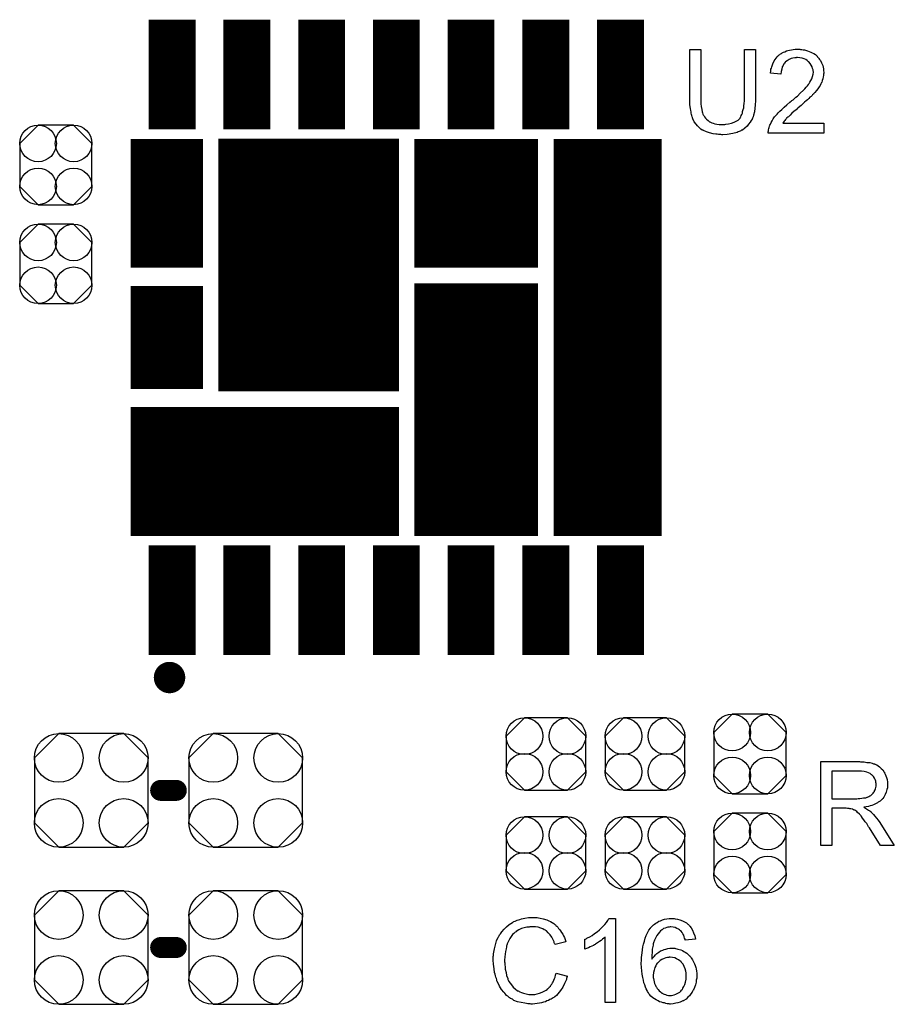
# Model space of a CAD drawing. Extents: x -1.9 to 24.2, y -3.9 to 53.4.
# Tile 17 of 21: x 7.8 to 16.3, y 30.6 to 40.1. Entities that reach past the tile are written whole.
import ezdxf

# ---------------------------------------------------------------- set-up
doc = ezdxf.new("R2010")
doc.units = 0
doc.layers.get('0').update_dxf_attribs({"linetype": 'CONTINUOUS'})
doc.layers.add('gto', color=2, linetype='CONTINUOUS')
doc.layers.add('gts', color=1, linetype='CONTINUOUS')

# ---------------------------------------------------------------- blocks, each defined once
blk = doc.blocks.new('D29')
at = {"const_width": 0.0762}
blk.add_lwpolyline([(-0.0381, 0, 1), (0.0381, 0, 1)], format="xyb", close=True, dxfattribs=at)
blk = doc.blocks.new('D28')
at = {"const_width": 0.1016}
blk.add_lwpolyline([(-0.0508, 0, 1), (0.0508, 0, 1)], format="xyb", close=True, dxfattribs=at)
blk = doc.blocks.new('D76')
blk.add_lwpolyline([(-0.38608, 0.17272), (-0.38608, -0.17272), (-0.20828, -0.35052), (0.20828, -0.35052), (0.38608, -0.17272), (0.38608, 0.17272), (0.20828, 0.35052), (-0.20828, 0.35052)], close=True)
for centre in [(-0.20828, 0.17272), (0.20828, 0.17272), (-0.20828, -0.17272), (0.20828, -0.17272)]:
    blk.add_circle(centre, 0.1778)
blk = doc.blocks.new('D77')
blk.add_lwpolyline([(-0.17272, -0.38608), (0.17272, -0.38608), (0.35052, -0.20828), (0.35052, 0.20828), (0.17272, 0.38608), (-0.17272, 0.38608), (-0.35052, 0.20828), (-0.35052, -0.20828)], close=True)
for centre in [(-0.17272, 0.20828), (0.17272, 0.20828), (-0.17272, -0.20828), (0.17272, -0.20828)]:
    blk.add_circle(centre, 0.1778)
blk = doc.blocks.new('D79')
at = {"const_width": 1.06426}
blk.add_lwpolyline([(-0.22733, 0), (0.22733, 0)], dxfattribs=at)
blk = doc.blocks.new('D80')
at = {"const_width": 1.24968}
blk.add_lwpolyline([(-0.35052, 0), (0.35052, 0)], dxfattribs=at)
blk = doc.blocks.new('D83')
at = {"const_width": 2.4511}
blk.add_lwpolyline([(-0.87503, 0), (0.87503, 0)], dxfattribs=at)
blk = doc.blocks.new('D84')
at = {"const_width": 1.24968}
blk.add_lwpolyline([(-0.59944, 0), (0.59944, 0)], dxfattribs=at)
blk = doc.blocks.new('D85')
at = {"const_width": 2.4511}
blk.add_lwpolyline([(-0.59944, 0), (0.59944, 0)], dxfattribs=at)
blk = doc.blocks.new('D86')
blk.add_lwpolyline([(-0.55118, 0.31496), (-0.55118, -0.31496), (-0.31496, -0.55118), (0.31496, -0.55118), (0.55118, -0.31496), (0.55118, 0.31496), (0.31496, 0.55118), (-0.31496, 0.55118)], close=True)
for centre in [(-0.31496, 0.31496), (0.31496, 0.31496), (-0.31496, -0.31496), (0.31496, -0.31496)]:
    blk.add_circle(centre, 0.23622)
blk = doc.blocks.new('D88')
at = {"const_width": 1.00076}
blk.add_lwpolyline([(-0.35052, 0), (0.35052, 0)], dxfattribs=at)
blk = doc.blocks.new('D89')
at = {"const_width": 1.24968}
blk.add_lwpolyline([(-1.30048, 0), (1.30048, 0)], dxfattribs=at)
blk = doc.blocks.new('D90')
at = {"const_width": 3.85064}
blk.add_lwpolyline([(-0.52451, 0), (0.52451, 0)], dxfattribs=at)

msp = doc.modelspace()

# ---------------------------------------------------------------- linework, layer by layer
at = {"layer": 'gto', "color": 2}
for points in [[(14.91237, 39.357379), (14.91237, 39.354839), (14.91237, 39.352299), (14.91237, 39.344679), (14.91237, 39.337059), (14.91237, 39.326899), (14.91237, 39.314199), (14.90983, 39.301499), (14.90983, 39.286259), (14.90729, 39.255779), (14.90221, 39.222758), (14.89459, 39.189738), (14.88951, 39.174498), (14.88443, 39.161798), (14.88443, 39.159258), (14.88443, 39.156718), (14.88189, 39.154178), (14.87935, 39.149098), (14.87173, 39.136398), (14.86157, 39.121158), (14.84633, 39.100838), (14.83109, 39.083058), (14.81077, 39.062738), (14.78537, 39.044958), (14.78283, 39.044958), (14.78029, 39.042418), (14.77775, 39.042418), (14.77013, 39.037338), (14.76505, 39.034798), (14.75489, 39.029718), (14.744729, 39.027178), (14.734569, 39.022098), (14.721869, 39.017018), (14.706629, 39.014478), (14.691389, 39.011938), (14.673609, 39.006858), (14.655829, 39.004318), (14.638049, 39.001778), (14.594869, 38.999238), (14.584709, 38.999238), (14.577089, 39.001778), (14.566929, 39.001778), (14.554229, 39.001778), (14.541529, 39.004318), (14.528829, 39.004318), (14.500889, 39.009398), (14.467869, 39.017018), (14.437389, 39.027178), (14.409449, 39.039878), (14.406909, 39.039878), (14.404369, 39.042418), (14.401829, 39.044958), (14.396749, 39.044958), (14.384049, 39.055118), (14.368809, 39.067818), (14.351029, 39.085598), (14.335789, 39.103378), (14.318009, 39.126238), (14.305309, 39.154178), (14.305309, 39.154178), (14.305309, 39.156718), (14.302769, 39.161798), (14.300229, 39.166878), (14.297689, 39.174498), (14.295149, 39.184658), (14.292609, 39.194818), (14.290069, 39.207518), (14.287529, 39.220218), (14.284989, 39.235458), (14.282449, 39.253239), (14.279909, 39.271019), (14.277369, 39.291339), (14.274829, 39.311659), (14.274829, 39.334519), (14.274829, 39.357379), (14.274829, 39.82728), (14.384049, 39.82728), (14.384049, 39.357379), (14.384049, 39.354839), (14.384049, 39.352299), (14.384049, 39.347219), (14.384049, 39.339599), (14.384049, 39.331979), (14.384049, 39.321819), (14.384049, 39.298959), (14.386589, 39.273559), (14.391669, 39.245618), (14.396749, 39.222758), (14.399289, 39.212598), (14.401829, 39.199898), (14.401829, 39.199898), (14.404369, 39.192278), (14.411989, 39.184658), (14.417069, 39.171958), (14.427229, 39.161798), (14.437389, 39.149098), (14.452629, 39.136398), (14.467869, 39.123698), (14.470409, 39.123698), (14.475489, 39.121158), (14.488189, 39.116078), (14.500889, 39.110998), (14.518669, 39.105918), (14.538989, 39.103378), (14.561849, 39.098298), (14.584709, 39.098298), (14.597409, 39.098298), (14.605029, 39.098298), (14.615189, 39.098298), (14.625349, 39.100838), (14.650749, 39.105918), (14.678689, 39.110998), (14.706629, 39.121158), (14.732029, 39.133858), (14.744729, 39.141478), (14.75489, 39.151638), (14.75489, 39.151638), (14.75743, 39.154178), (14.75997, 39.156718), (14.76251, 39.161798), (14.76759, 39.169418), (14.77013, 39.174498), (14.77521, 39.184658), (14.78029, 39.197358), (14.78537, 39.210058), (14.78791, 39.225298), (14.79299, 39.243078), (14.79807, 39.260859), (14.80061, 39.281179), (14.80315, 39.304039), (14.80569, 39.329439), (14.80569, 39.357379), (14.80569, 39.82728), (14.91237, 39.82728), (14.91237, 39.357379)], [(15.341631, 39.82982), (15.349251, 39.82728), (15.361951, 39.82728), (15.374651, 39.82474), (15.387351, 39.8222), (15.417831, 39.81458), (15.448311, 39.80188), (15.463551, 39.79426), (15.478791, 39.78664), (15.494031, 39.77648), (15.506731, 39.76378), (15.506731, 39.76378), (15.509271, 39.76124), (15.511811, 39.75616), (15.516891, 39.75362), (15.521971, 39.745999), (15.527051, 39.738379), (15.534671, 39.730759), (15.542291, 39.720599), (15.552451, 39.697739), (15.565151, 39.669799), (15.570231, 39.654559), (15.572771, 39.639319), (15.572771, 39.621539), (15.575311, 39.603759), (15.575311, 39.601219), (15.575311, 39.596139), (15.572771, 39.585979), (15.572771, 39.573279), (15.570231, 39.560579), (15.565151, 39.542799), (15.560071, 39.525019), (15.554991, 39.507239), (15.552451, 39.507239), (15.549911, 39.499619), (15.544831, 39.491999), (15.539751, 39.476759), (15.529591, 39.464059), (15.516891, 39.446279), (15.504191, 39.428499), (15.486411, 39.408179), (15.483871, 39.405639), (15.478791, 39.400559), (15.473711, 39.392939), (15.466091, 39.387859), (15.461011, 39.380239), (15.450851, 39.370079), (15.440691, 39.362459), (15.430531, 39.352299), (15.417831, 39.339599), (15.402591, 39.326899), (15.387351, 39.314199), (15.372111, 39.298959), (15.354331, 39.283719), (15.334011, 39.265939), (15.334011, 39.265939), (15.331471, 39.263399), (15.326391, 39.260859), (15.321311, 39.255779), (15.313691, 39.248158), (15.306071, 39.240538), (15.285751, 39.225298), (15.265431, 39.207518), (15.24765, 39.189738), (15.23241, 39.174498), (15.22479, 39.169418), (15.21717, 39.164338), (15.21717, 39.161798), (15.21463, 39.159258), (15.20955, 39.154178), (15.20193, 39.146558), (15.19685, 39.138938), (15.18923, 39.131318), (15.17653, 39.110998), (15.575311, 39.110998), (15.575311, 39.014478), (15.03683, 39.014478), (15.03683, 39.014478), (15.03683, 39.019558), (15.03683, 39.027178), (15.03937, 39.037338), (15.03937, 39.047498), (15.04191, 39.060198), (15.04445, 39.070358), (15.04953, 39.083058), (15.04953, 39.085598), (15.04953, 39.085598), (15.05207, 39.093218), (15.05715, 39.103378), (15.06477, 39.118618), (15.07493, 39.133858), (15.08509, 39.154178), (15.09779, 39.171958), (15.11557, 39.192278), (15.11557, 39.192278), (15.11811, 39.194818), (15.12319, 39.199898), (15.13335, 39.212598), (15.14859, 39.227838), (15.16637, 39.245618), (15.18923, 39.265939), (15.21717, 39.288799), (15.24511, 39.314199), (15.24765, 39.314199), (15.250191, 39.319279), (15.257811, 39.324359), (15.265431, 39.331979), (15.278131, 39.339599), (15.290831, 39.352299), (15.303531, 39.362459), (15.318771, 39.375159), (15.346711, 39.403099), (15.377191, 39.431039), (15.389891, 39.446279), (15.402591, 39.461519), (15.415291, 39.474219), (15.425451, 39.486919), (15.425451, 39.486919), (15.427991, 39.489459), (15.430531, 39.491999), (15.433071, 39.497079), (15.440691, 39.509779), (15.448311, 39.525019), (15.458471, 39.542799), (15.466091, 39.563119), (15.471171, 39.585979), (15.473711, 39.606299), (15.473711, 39.608839), (15.473711, 39.608839), (15.471171, 39.616459), (15.471171, 39.629159), (15.466091, 39.641859), (15.463551, 39.657099), (15.453391, 39.674879), (15.443231, 39.690119), (15.430531, 39.707899), (15.427991, 39.707899), (15.420371, 39.712979), (15.412751, 39.720599), (15.400051, 39.728219), (15.384811, 39.735839), (15.364491, 39.740919), (15.341631, 39.745999), (15.318771, 39.748539), (15.311151, 39.748539), (15.306071, 39.745999), (15.293371, 39.745999), (15.275591, 39.740919), (15.257811, 39.738379), (15.23749, 39.728219), (15.21971, 39.718059), (15.20193, 39.705359), (15.19939, 39.702819), (15.19431, 39.695199), (15.18669, 39.687579), (15.18161, 39.672339), (15.17145, 39.657099), (15.16637, 39.634239), (15.16129, 39.611379), (15.15875, 39.585979), (15.05715, 39.596139), (15.05715, 39.596139), (15.05715, 39.601219), (15.05715, 39.606299), (15.05969, 39.613919), (15.06223, 39.624079), (15.06223, 39.634239), (15.06731, 39.646939), (15.06985, 39.659639), (15.08001, 39.687579), (15.09271, 39.715519), (15.10287, 39.730759), (15.11303, 39.743459), (15.12319, 39.75616), (15.13589, 39.76886), (15.13589, 39.7714), (15.13843, 39.7714), (15.14097, 39.77394), (15.14859, 39.77902), (15.15621, 39.7841), (15.16383, 39.78664), (15.17145, 39.79426), (15.18415, 39.79934), (15.19685, 39.80442), (15.21209, 39.81204), (15.22733, 39.81712), (15.24257, 39.81966), (15.260351, 39.82474), (15.278131, 39.82728), (15.298451, 39.82982), (15.321311, 39.82982), (15.331471, 39.82982), (15.341631, 39.82982)], [(15.930912, 32.915926), (15.941072, 32.915926), (15.966472, 32.915926), (15.991872, 32.910846), (16.019812, 32.908306), (16.045212, 32.903226), (16.057912, 32.898146), (16.070612, 32.895606), (16.070612, 32.895606), (16.070612, 32.893066), (16.078232, 32.890526), (16.088392, 32.885446), (16.101092, 32.877826), (16.116332, 32.867666), (16.131572, 32.852426), (16.146812, 32.837186), (16.159512, 32.816866), (16.159512, 32.816866), (16.162052, 32.816866), (16.164592, 32.809246), (16.169672, 32.796546), (16.177292, 32.781306), (16.182372, 32.763526), (16.189992, 32.743205), (16.192532, 32.720345), (16.192532, 32.694945), (16.192532, 32.694945), (16.192532, 32.692405), (16.192532, 32.687325), (16.192532, 32.682245), (16.192532, 32.674625), (16.192532, 32.664465), (16.187452, 32.646685), (16.179832, 32.621285), (16.169672, 32.598425), (16.156972, 32.573025), (16.146812, 32.560325), (16.136652, 32.550165), (16.136652, 32.547625), (16.134112, 32.547625), (16.131572, 32.542545), (16.126492, 32.540005), (16.121412, 32.534925), (16.113792, 32.529845), (16.103632, 32.524765), (16.096012, 32.517145), (16.083312, 32.512065), (16.070612, 32.506985), (16.055372, 32.499365), (16.040132, 32.491745), (16.024892, 32.489205), (16.007112, 32.481585), (15.986792, 32.479045), (15.963932, 32.476505), (15.966472, 32.473965), (15.971552, 32.471425), (15.979172, 32.466345), (15.989332, 32.461265), (16.009652, 32.448565), (16.019812, 32.440945), (16.029972, 32.433325), (16.032512, 32.430785), (16.037592, 32.425705), (16.047752, 32.415545), (16.057912, 32.405385), (16.070612, 32.387605), (16.085852, 32.369825), (16.101092, 32.349505), (16.118872, 32.326645), (16.258573, 32.105664), (16.123952, 32.105664), (16.017272, 32.275845), (16.017272, 32.275845), (16.014732, 32.278385), (16.012192, 32.280925), (16.009652, 32.286005), (16.002032, 32.298705), (15.991872, 32.316485), (15.976632, 32.334265), (15.963932, 32.352045), (15.951232, 32.369825), (15.941072, 32.385065), (15.938532, 32.387605), (15.935992, 32.392685), (15.930912, 32.400305), (15.920752, 32.407925), (15.902972, 32.425705), (15.895352, 32.433325), (15.885192, 32.440945), (15.885192, 32.440945), (15.882652, 32.443485), (15.877572, 32.446025), (15.869952, 32.448565), (15.862332, 32.451105), (15.854712, 32.456185), (15.836932, 32.461265), (15.834392, 32.461265), (15.831852, 32.461265), (15.826772, 32.461265), (15.821692, 32.463805), (15.814072, 32.463805), (15.803912, 32.463805), (15.791212, 32.466345), (15.651511, 32.466345), (15.651511, 32.105664), (15.544831, 32.105664), (15.544831, 32.918466), (15.920752, 32.918466), (15.930912, 32.915926)], [(15.908052, 32.827026), (15.651511, 32.827026), (15.651511, 32.557785), (15.895352, 32.557785), (15.908052, 32.560325), (15.925832, 32.560325), (15.943612, 32.562865), (15.961392, 32.565405), (15.981712, 32.567945), (15.996952, 32.573025), (15.999492, 32.573025), (16.004572, 32.575565), (16.012192, 32.580645), (16.022352, 32.585725), (16.032512, 32.590805), (16.042672, 32.600965), (16.052832, 32.611125), (16.060452, 32.621285), (16.062992, 32.623825), (16.065532, 32.628905), (16.068072, 32.633985), (16.073152, 32.644145), (16.075692, 32.654305), (16.080772, 32.667005), (16.083312, 32.679705), (16.083312, 32.694945), (16.083312, 32.694945), (16.083312, 32.697485), (16.083312, 32.705105), (16.080772, 32.715265), (16.078232, 32.727965), (16.073152, 32.743205), (16.065532, 32.758446), (16.055372, 32.773686), (16.040132, 32.788926), (16.037592, 32.791466), (16.032512, 32.796546), (16.024892, 32.801626), (16.007112, 32.809246), (15.991872, 32.816866), (15.966472, 32.821946), (15.941072, 32.827026), (15.908052, 32.827026)], [(12.771146, 31.407163), (12.783846, 31.404623), (12.796546, 31.404623), (12.809246, 31.402083), (12.824486, 31.399543), (12.854966, 31.391923), (12.890526, 31.381763), (12.908306, 31.374143), (12.926086, 31.366523), (12.941326, 31.356363), (12.956566, 31.346203), (12.959106, 31.343663), (12.961646, 31.343663), (12.966726, 31.338583), (12.971806, 31.333503), (12.976886, 31.328423), (12.987046, 31.320803), (12.994666, 31.310643), (13.002286, 31.300483), (13.012446, 31.290323), (13.022606, 31.275083), (13.032766, 31.259843), (13.042926, 31.244602), (13.050546, 31.229362), (13.060706, 31.211582), (13.065786, 31.191262), (13.073406, 31.170942), (12.969266, 31.145542), (12.969266, 31.148082), (12.966726, 31.150622), (12.964186, 31.153162), (12.961646, 31.160782), (12.959106, 31.168402), (12.956566, 31.176022), (12.946406, 31.196342), (12.936246, 31.216662), (12.921006, 31.236982), (12.903226, 31.257303), (12.885446, 31.275083), (12.882906, 31.277623), (12.875286, 31.282703), (12.862586, 31.287783), (12.849886, 31.295403), (12.829566, 31.303023), (12.806706, 31.310643), (12.778766, 31.315723), (12.750826, 31.315723), (12.740665, 31.315723), (12.735585, 31.315723), (12.725425, 31.315723), (12.717805, 31.313183), (12.694945, 31.310643), (12.669545, 31.305563), (12.644145, 31.297943), (12.616205, 31.285243), (12.593345, 31.270003), (12.590805, 31.270003), (12.590805, 31.267463), (12.583185, 31.262383), (12.570485, 31.252223), (12.557785, 31.239522), (12.542545, 31.221742), (12.529845, 31.201422), (12.517145, 31.176022), (12.504445, 31.150622), (12.504445, 31.148082), (12.504445, 31.145542), (12.501905, 31.143002), (12.501905, 31.137922), (12.499365, 31.130302), (12.496825, 31.122682), (12.494285, 31.102362), (12.489205, 31.076962), (12.484125, 31.051562), (12.481585, 31.023622), (12.479045, 30.993142), (12.479045, 30.993142), (12.479045, 30.988062), (12.479045, 30.982982), (12.479045, 30.975362), (12.481585, 30.967742), (12.481585, 30.957582), (12.481585, 30.944882), (12.484125, 30.932182), (12.486665, 30.904242), (12.494285, 30.873762), (12.499365, 30.843282), (12.509525, 30.812802), (12.509525, 30.812802), (12.509525, 30.810262), (12.512065, 30.805182), (12.514605, 30.800102), (12.522225, 30.784862), (12.532385, 30.769622), (12.545085, 30.751842), (12.562865, 30.731521), (12.580645, 30.713741), (12.603505, 30.695961), (12.603505, 30.695961), (12.606045, 30.695961), (12.611125, 30.693421), (12.616205, 30.690881), (12.621285, 30.688341), (12.628905, 30.685801), (12.644145, 30.678181), (12.664465, 30.670561), (12.689865, 30.665481), (12.715265, 30.660401), (12.740665, 30.657861), (12.750826, 30.657861), (12.755906, 30.660401), (12.766066, 30.660401), (12.773686, 30.660401), (12.794006, 30.665481), (12.819406, 30.673101), (12.844806, 30.680721), (12.870206, 30.693421), (12.882906, 30.701041), (12.895606, 30.711201), (12.895606, 30.711201), (12.895606, 30.713741), (12.900686, 30.716281), (12.905766, 30.721361), (12.910846, 30.726441), (12.915926, 30.734061), (12.923546, 30.739141), (12.928626, 30.749301), (12.936246, 30.759462), (12.943866, 30.772162), (12.951486, 30.782322), (12.956566, 30.797562), (12.964186, 30.812802), (12.969266, 30.828042), (12.974346, 30.845822), (12.979426, 30.866142), (13.088646, 30.838202), (13.088646, 30.838202), (13.086106, 30.833122), (13.083566, 30.825502), (13.081026, 30.815342), (13.078486, 30.805182), (13.073406, 30.792482), (13.065786, 30.779782), (13.060706, 30.764542), (13.042926, 30.731521), (13.022606, 30.698501), (13.009906, 30.680721), (12.997206, 30.665481), (12.981966, 30.650241), (12.966726, 30.637541), (12.964186, 30.635001), (12.961646, 30.632461), (12.956566, 30.629921), (12.951486, 30.627381), (12.941326, 30.619761), (12.931166, 30.614681), (12.918466, 30.609601), (12.905766, 30.601981), (12.890526, 30.596901), (12.875286, 30.589281), (12.857506, 30.584201), (12.837186, 30.579121), (12.816866, 30.574041), (12.796546, 30.571501), (12.773686, 30.568961), (12.750826, 30.566421), (12.738125, 30.566421), (12.727965, 30.568961), (12.717805, 30.568961), (12.705105, 30.568961), (12.692405, 30.571501), (12.674625, 30.574041), (12.641605, 30.581661), (12.606045, 30.589281), (12.570485, 30.601981), (12.555245, 30.612141), (12.537465, 30.619761), (12.537465, 30.622301), (12.534925, 30.622301), (12.529845, 30.627381), (12.524765, 30.629921), (12.517145, 30.635001), (12.509525, 30.642621), (12.499365, 30.650241), (12.491745, 30.660401), (12.481585, 30.670561), (12.471425, 30.680721), (12.448565, 30.708661), (12.430785, 30.739141), (12.413005, 30.774702), (12.413005, 30.777242), (12.410465, 30.779782), (12.407925, 30.784862), (12.405385, 30.792482), (12.402845, 30.802642), (12.400305, 30.812802), (12.395225, 30.828042), (12.390145, 30.840742), (12.387605, 30.855982), (12.382525, 30.873762), (12.377445, 30.909322), (12.372365, 30.952502), (12.369825, 30.993142), (12.369825, 30.995682), (12.369825, 30.998222), (12.369825, 31.005842), (12.369825, 31.013462), (12.369825, 31.026162), (12.372365, 31.038862), (12.372365, 31.054102), (12.374905, 31.069342), (12.382525, 31.102362), (12.390145, 31.140462), (12.400305, 31.178562), (12.418085, 31.214122), (12.418085, 31.214122), (12.420625, 31.219202), (12.423165, 31.224282), (12.428245, 31.229362), (12.430785, 31.236982), (12.438405, 31.247142), (12.453645, 31.267463), (12.473965, 31.292863), (12.496825, 31.315723), (12.524765, 31.338583), (12.555245, 31.358903), (12.555245, 31.358903), (12.560325, 31.361443), (12.565405, 31.363983), (12.570485, 31.366523), (12.580645, 31.369063), (12.588265, 31.374143), (12.600965, 31.379223), (12.613665, 31.384303), (12.628905, 31.386843), (12.644145, 31.391923), (12.677165, 31.399543), (12.712725, 31.404623), (12.753366, 31.407163), (12.763526, 31.407163), (12.771146, 31.407163)], [(13.556007, 30.581661), (13.454407, 30.581661), (13.454407, 31.216662), (13.454407, 31.214122), (13.449327, 31.211582), (13.441707, 31.203962), (13.429007, 31.196342), (13.416307, 31.183642), (13.401067, 31.173482), (13.380747, 31.160782), (13.360427, 31.148082), (13.357887, 31.148082), (13.357887, 31.145542), (13.350267, 31.140462), (13.340107, 31.135382), (13.324867, 31.127762), (13.309627, 31.120142), (13.291847, 31.112522), (13.274067, 31.104902), (13.256287, 31.097282), (13.256287, 31.193802), (13.256287, 31.193802), (13.258827, 31.196342), (13.263907, 31.196342), (13.268987, 31.198882), (13.276607, 31.203962), (13.284227, 31.209042), (13.304547, 31.219202), (13.327407, 31.231902), (13.352807, 31.249682), (13.375667, 31.267463), (13.401067, 31.287783), (13.403607, 31.290323), (13.403607, 31.290323), (13.406147, 31.292863), (13.411227, 31.297943), (13.421387, 31.308103), (13.436627, 31.323343), (13.451867, 31.338583), (13.467107, 31.358903), (13.479807, 31.376683), (13.489967, 31.397003), (13.556007, 31.397003), (13.556007, 30.581661)], [(14.114808, 31.397003), (14.122428, 31.397003), (14.132588, 31.394463), (14.155448, 31.389383), (14.178308, 31.384303), (14.206248, 31.374143), (14.231648, 31.361443), (14.244348, 31.353823), (14.254509, 31.343663), (14.257049, 31.341123), (14.257049, 31.341123), (14.262129, 31.338583), (14.264669, 31.333503), (14.269749, 31.328423), (14.274829, 31.320803), (14.287529, 31.305563), (14.300229, 31.282703), (14.312929, 31.257303), (14.323089, 31.229362), (14.330709, 31.196342), (14.231648, 31.186182), (14.231648, 31.188722), (14.229108, 31.188722), (14.229108, 31.196342), (14.224028, 31.206502), (14.221488, 31.219202), (14.216408, 31.234442), (14.208788, 31.247142), (14.201168, 31.259843), (14.191008, 31.272543), (14.191008, 31.275083), (14.185928, 31.277623), (14.175768, 31.285243), (14.165608, 31.292863), (14.150368, 31.300483), (14.132588, 31.308103), (14.114808, 31.313183), (14.091948, 31.315723), (14.084328, 31.315723), (14.074168, 31.313183), (14.064008, 31.310643), (14.051308, 31.308103), (14.036068, 31.303023), (14.020828, 31.297943), (14.008128, 31.287783), (14.005588, 31.287783), (14.000508, 31.282703), (13.990348, 31.275083), (13.980188, 31.262383), (13.970028, 31.247142), (13.957328, 31.231902), (13.944628, 31.211582), (13.931928, 31.186182), (13.931928, 31.186182), (13.931928, 31.183642), (13.929388, 31.181102), (13.929388, 31.176022), (13.926848, 31.168402), (13.924308, 31.160782), (13.921768, 31.150622), (13.919228, 31.137922), (13.916688, 31.125222), (13.914148, 31.112522), (13.911608, 31.097282), (13.911608, 31.079502), (13.909068, 31.061722), (13.906528, 31.043942), (13.906528, 31.021082), (13.906528, 31.000762), (13.906528, 31.000762), (13.911608, 31.008382), (13.919228, 31.018542), (13.929388, 31.028702), (13.942088, 31.043942), (13.957328, 31.056642), (13.975108, 31.069342), (13.992888, 31.082042), (13.992888, 31.082042), (13.995428, 31.082042), (14.003048, 31.087122), (14.013208, 31.089662), (14.025908, 31.094742), (14.043688, 31.099822), (14.061468, 31.104902), (14.081788, 31.107442), (14.102108, 31.107442), (14.112268, 31.107442), (14.119888, 31.107442), (14.130048, 31.107442), (14.137668, 31.104902), (14.150368, 31.102362), (14.160528, 31.099822), (14.188468, 31.092202), (14.203708, 31.084582), (14.216408, 31.076962), (14.231648, 31.069342), (14.246888, 31.059182), (14.259589, 31.046482), (14.272289, 31.033782), (14.274829, 31.033782), (14.277369, 31.031242), (14.279909, 31.028702), (14.284989, 31.021082), (14.290069, 31.013462), (14.295149, 31.005842), (14.300229, 30.995682), (14.307849, 30.982982), (14.315469, 30.970282), (14.320549, 30.955042), (14.328169, 30.939802), (14.333249, 30.922022), (14.335789, 30.906782), (14.340869, 30.886462), (14.343409, 30.866142), (14.343409, 30.843282), (14.343409, 30.843282), (14.343409, 30.840742), (14.343409, 30.838202), (14.343409, 30.830582), (14.343409, 30.825502), (14.343409, 30.817882), (14.338329, 30.797562), (14.335789, 30.777242), (14.330709, 30.751842), (14.320549, 30.726441), (14.310389, 30.703581), (14.310389, 30.701041), (14.307849, 30.701041), (14.305309, 30.695961), (14.302769, 30.690881), (14.297689, 30.680721), (14.284989, 30.665481), (14.272289, 30.647701), (14.257049, 30.632461), (14.239268, 30.614681), (14.218948, 30.601981), (14.218948, 30.601981), (14.216408, 30.599441), (14.213868, 30.596901), (14.208788, 30.596901), (14.196088, 30.591821), (14.180848, 30.584201), (14.160528, 30.579121), (14.140208, 30.574041), (14.114808, 30.568961), (14.086868, 30.566421), (14.081788, 30.566421), (14.076708, 30.568961), (14.066548, 30.568961), (14.056388, 30.568961), (14.043688, 30.571501), (14.030988, 30.576581), (14.015748, 30.579121), (14.000508, 30.584201), (13.982728, 30.589281), (13.967488, 30.596901), (13.949708, 30.607061), (13.931928, 30.617221), (13.916688, 30.627381), (13.898908, 30.642621), (13.883668, 30.657861), (13.883668, 30.660401), (13.881128, 30.662941), (13.878588, 30.668021), (13.873508, 30.675641), (13.865888, 30.688341), (13.860808, 30.698501), (13.853188, 30.713741), (13.845568, 30.731521), (13.837948, 30.751842), (13.830328, 30.772162), (13.825248, 30.797562), (13.820168, 30.825502), (13.812548, 30.855982), (13.810008, 30.889002), (13.807468, 30.922022), (13.804928, 30.960122), (13.804928, 30.962662), (13.804928, 30.962662), (13.804928, 30.967742), (13.804928, 30.970282), (13.807468, 30.982982), (13.807468, 30.998222), (13.807468, 31.018542), (13.810008, 31.041402), (13.812548, 31.064262), (13.817628, 31.092202), (13.820168, 31.120142), (13.827788, 31.148082), (13.835408, 31.176022), (13.843028, 31.203962), (13.853188, 31.231902), (13.865888, 31.257303), (13.878588, 31.282703), (13.893828, 31.303023), (13.893828, 31.305563), (13.896368, 31.308103), (13.901448, 31.310643), (13.906528, 31.318263), (13.914148, 31.325883), (13.924308, 31.333503), (13.934468, 31.341123), (13.947168, 31.351283), (13.959868, 31.358903), (13.975108, 31.369063), (13.992888, 31.374143), (14.010668, 31.384303), (14.030988, 31.389383), (14.053848, 31.394463), (14.074168, 31.397003), (14.099568, 31.397003), (14.107188, 31.397003), (14.114808, 31.397003)], [(14.084328, 31.021082), (14.076708, 31.021082), (14.071628, 31.018542), (14.058928, 31.018542), (14.043688, 31.013462), (14.025908, 31.008382), (14.005588, 30.998222), (13.987808, 30.988062), (13.967488, 30.970282), (13.964948, 30.967742), (13.959868, 30.962662), (13.952248, 30.952502), (13.944628, 30.937262), (13.937008, 30.919482), (13.929388, 30.896622), (13.924308, 30.873762), (13.921768, 30.843282), (13.921768, 30.843282), (13.921768, 30.835662), (13.921768, 30.825502), (13.924308, 30.812802), (13.926848, 30.797562), (13.929388, 30.782322), (13.934468, 30.764542), (13.942088, 30.746761), (13.944628, 30.744221), (13.947168, 30.736601), (13.952248, 30.728981), (13.959868, 30.718821), (13.967488, 30.708661), (13.977648, 30.695961), (13.990348, 30.685801), (14.003048, 30.673101), (14.005588, 30.673101), (14.010668, 30.670561), (14.018288, 30.665481), (14.028448, 30.662941), (14.041148, 30.657861), (14.053848, 30.652781), (14.069088, 30.650241), (14.086868, 30.650241), (14.091948, 30.650241), (14.097028, 30.650241), (14.109728, 30.652781), (14.124968, 30.655321), (14.140208, 30.662941), (14.160528, 30.670561), (14.178308, 30.683261), (14.188468, 30.690881), (14.196088, 30.701041), (14.196088, 30.701041), (14.198628, 30.703581), (14.203708, 30.708661), (14.208788, 30.721361), (14.218948, 30.736601), (14.226568, 30.756922), (14.234188, 30.779782), (14.239268, 30.807722), (14.241808, 30.838202), (14.241808, 30.840742), (14.241808, 30.843282), (14.241808, 30.845822), (14.239268, 30.853442), (14.239268, 30.858522), (14.239268, 30.868682), (14.236728, 30.886462), (14.231648, 30.906782), (14.221488, 30.929642), (14.211328, 30.952502), (14.196088, 30.970282), (14.193548, 30.972822), (14.188468, 30.980442), (14.178308, 30.985522), (14.165608, 30.995682), (14.147828, 31.005842), (14.130048, 31.013462), (14.107188, 31.018542), (14.084328, 31.021082)]]:
    msp.add_lwpolyline(points, dxfattribs=at)
at = {"layer": 'gto', "color": 2, "const_width": 0.1524}
for points in [[(9.306579, 33.733807, 1), (9.154178, 33.733807)], [(9.154178, 33.733807, 1), (9.306579, 33.733807)]]:
    msp.add_lwpolyline(points, format="xyb", dxfattribs=at)
at = {"layer": 'gto', "color": 2}
for points, const_width in [([(9.154178, 33.733807), (9.154178, 33.733807)], 0.1524), ([(9.306579, 33.733807), (9.306579, 33.733807)], 0.1524), ([(9.306579, 33.733807), (9.306579, 33.733807)], 0.1524), ([(9.144018, 32.639065), (9.296419, 32.639065)], 0.2032), ([(9.144018, 31.115062), (9.296419, 31.115062)], 0.2032)]:
    msp.add_lwpolyline(points, dxfattribs=dict(at, const_width=const_width))

# ---------------------------------------------------------------- block references
at = {"layer": 'gto'}
for name, p in [('D29', (9.154178, 33.733807)), ('D29', (9.154178, 33.733807)), ('D29', (9.306579, 33.733807)), ('D29', (9.306579, 33.733807)), ('D29', (9.306579, 33.733807)), ('D29', (9.306579, 33.733807)), ('D28', (9.144018, 32.639065)), ('D28', (9.296419, 32.639065)), ('D28', (9.144018, 31.115062)), ('D28', (9.296419, 31.115062))]:
    msp.add_blockref(name, p, dxfattribs=at)
at = {"layer": 'gts'}
for name, p in [('D79', (9.255779, 39.583439)), ('D79', (9.97968, 39.583439)), ('D79', (10.706121, 39.583439)), ('D79', (11.430023, 39.583439)), ('D79', (12.153924, 39.583439)), ('D79', (12.880366, 39.583439)), ('D79', (13.604267, 39.583439)), ('D77', (8.128016, 38.707137)), ('D80', (9.204978, 38.333757)), ('D83', (10.579121, 37.734315)), ('D84', (12.204724, 38.333757)), ('D90', (13.479807, 37.033274)), ('D77', (8.128016, 37.747015)), ('D85', (12.204724, 36.332233)), ('D88', (9.204978, 37.033274)), ('D89', (10.15494, 35.732791)), ('D79', (9.255779, 34.483109)), ('D79', (9.97968, 34.483109)), ('D79', (10.706121, 34.483109)), ('D79', (11.430023, 34.483109)), ('D79', (12.153924, 34.483109)), ('D79', (12.880366, 34.483109)), ('D79', (13.604267, 34.483109)), ('D76', (12.880366, 32.992126)), ('D76', (13.840488, 32.992126)), ('D77', (14.85903, 32.992126)), ('D86', (8.470917, 32.639065)), ('D86', (9.96952, 32.639065)), ('D76', (12.880366, 32.032004)), ('D76', (13.840488, 32.032004)), ('D77', (14.85903, 32.032004)), ('D86', (8.470917, 31.115062)), ('D86', (9.96952, 31.115062))]:
    msp.add_blockref(name, p, dxfattribs=at)

doc.saveas('drawing.dxf')
